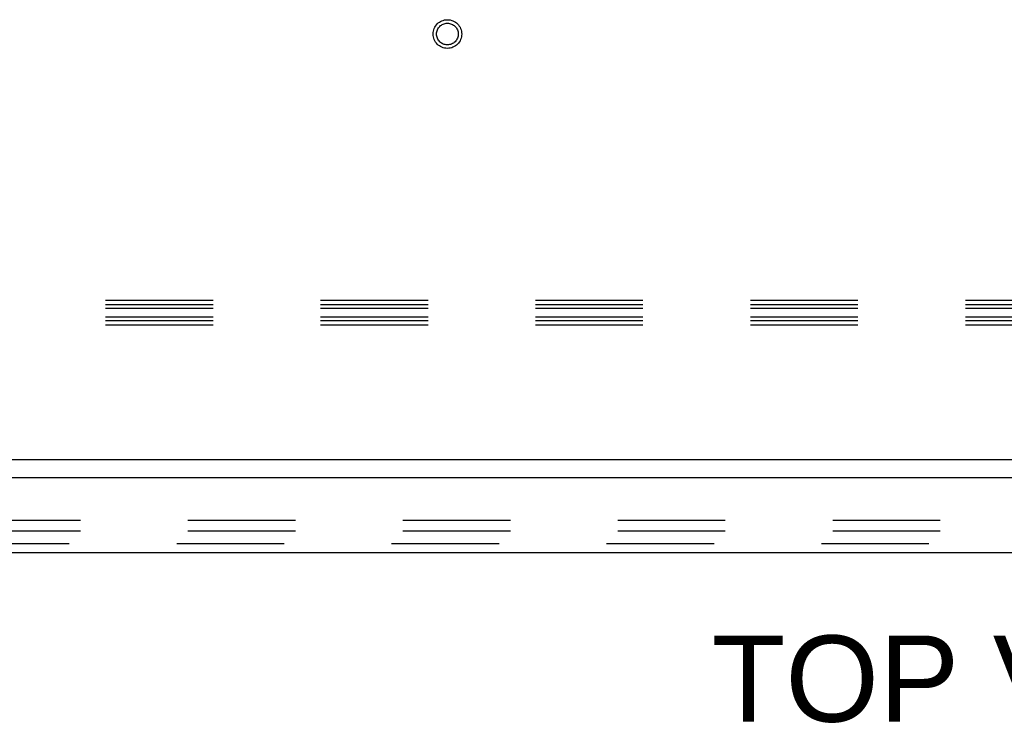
# Model space of a CAD drawing. Header units: inches. Extents: x 0 to 224, y 0 to 145.
# Tile 71 of 83: x 72.33 to 83.6, y 101.56 to 109.61. Entities that reach past the tile are written whole.
import ezdxf

# ---------------------------------------------------------------- set-up
doc = ezdxf.new("R2010")
doc.units = ezdxf.units.IN
doc.header["$LTSCALE"] = 12.302632
doc.header["$MEASUREMENT"] = 0
doc.linetypes.add('HIDDEN', pattern=[0.2, 0.1, -0.1])
doc.layers.get('0').update_dxf_attribs({"linetype": 'CONTINUOUS'})
for name, color, linetype in [('DEFAULT_2', 8, 'HIDDEN'), ('DIMENSIONS', 7, 'CONTINUOUS'), ('DOOR_2_ASSEMBLY', 7, 'CONTINUOUS')]:
    doc.layers.add(name, color=color, linetype=linetype)
doc.styles.get("Standard").update_dxf_attribs({"font": 'arial.ttf'})

msp = doc.modelspace()

# ---------------------------------------------------------------- linework, layer by layer
at = {"color": 7, "linetype": 'Continuous'}
msp.add_line((142.287, 104.573), (24.912, 104.573), dxfattribs=at)
at = {"layer": 'DEFAULT_2', "color": 8, "linetype": 'HIDDEN'}
for p, q in [((104.068, 106.399), (61.068, 106.399)), ((104.068, 106.35), (61.068, 106.35)), ((104.068, 106.306), (61.068, 106.306)), ((104.068, 106.208), (61.068, 106.208)), ((104.068, 106.164), (61.068, 106.164)), ((104.068, 106.115), (61.068, 106.115)), ((64.412, 103.886), (100.037, 103.886)), ((64.412, 103.761), (100.037, 103.761))]:
    msp.add_line(p, q, dxfattribs=at)
for radius in [0.164, 0.124]:
    msp.add_circle((77.224, 109.448), radius, dxfattribs=at)
at = {"layer": 'DOOR_2_ASSEMBLY', "color": 3, "linetype": 'Continuous'}
for p, q in [((100.954, 104.369), (64.057, 104.369)), ((64.283, 103.515), (100.728, 103.515))]:
    msp.add_line(p, q, dxfattribs=at)
at = {"layer": 'DOOR_2_ASSEMBLY', "color": 8, "linetype": 'HIDDEN'}
msp.add_line((64.283, 103.619), (100.728, 103.619), dxfattribs=at)

# ---------------------------------------------------------------- texts
at = {"layer": 'DIMENSIONS', "color": 2, "linetype": 'Continuous', "insert": (83.62, 102.564), "char_height": 0.9868, "width": 6.72447, "attachment_point": 2, "line_spacing_factor": 0.9}
msp.add_mtext('TOP VIEW', dxfattribs=at)

doc.saveas('drawing.dxf')
